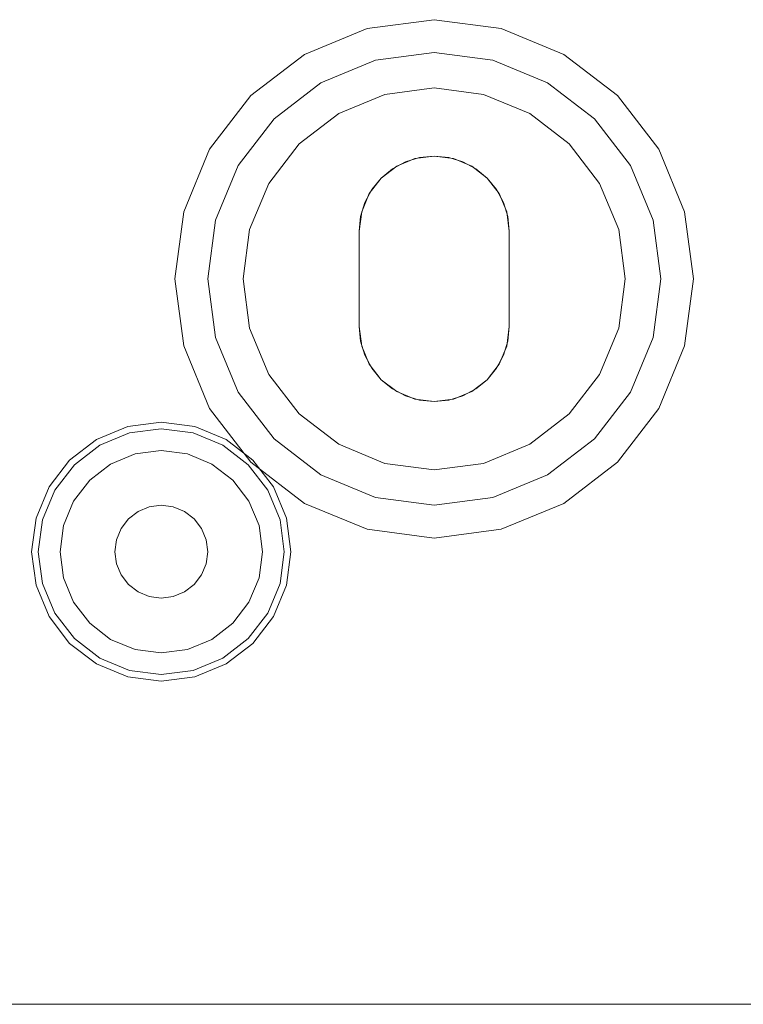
# Model space of a CAD drawing. Extents: x -420 to 300, y 62 to 1112.
# Tile 178 of 227: x -61.045 to -60.514, y 389.053 to 389.775. Entities that reach past the tile are written whole.
import ezdxf

# ---------------------------------------------------------------- set-up
doc = ezdxf.new("R2010")
doc.units = 0
doc.layers.get('0').update_dxf_attribs({"lineweight": 13})
doc.layers.add('00_E_ST_Handlaufleuchte_Bem', color=7, linetype='Continuous', lineweight=5, true_color=0x7d7d00)

# ---------------------------------------------------------------- blocks, each defined once
blk = doc.blocks.new('Maß-A06CPUYVL0', base_point=(-68.31625, 379.05341))
at = {"color": 0, "linetype": 'ByBlock', "lineweight": -2, "ltscale": 0.13}
blk.add_line((-6.46772, 389.05342), (-67.46772, 389.05342), dxfattribs=at)
blk = doc.blocks.new('Blockreferenz-A06CPV5NL0', base_point=(-61.34085, 386.58521))
at = {"color": 9, "linetype": 'ByBlock', "lineweight": -2, "ltscale": 0.13, "true_color": 0xc1c9c4}
for p, q in [((-60.74086, 389.77521), (-60.79003, 389.76873)), ((-60.74086, 389.77521), (-60.79003, 389.76873)), ((-60.69168, 389.76873), (-60.74086, 389.77521)), ((-60.69168, 389.76873), (-60.74086, 389.77521)), ((-60.79003, 389.76873), (-60.83586, 389.74975)), ((-60.79003, 389.76873), (-60.83586, 389.74975)), ((-60.64586, 389.74975), (-60.69168, 389.76873)), ((-60.64586, 389.74975), (-60.69168, 389.76873)), ((-60.83586, 389.74975), (-60.87521, 389.71956)), ((-60.83586, 389.74975), (-60.87521, 389.71956)), ((-60.78382, 389.74555), (-60.74086, 389.75121)), ((-60.74086, 389.75121), (-60.78382, 389.74555)), ((-60.74086, 389.75121), (-60.69789, 389.74555)), ((-60.69789, 389.74555), (-60.74086, 389.75121)), ((-60.60651, 389.71956), (-60.64586, 389.74975)), ((-60.60651, 389.71956), (-60.64586, 389.74975)), ((-60.82386, 389.72897), (-60.78382, 389.74555)), ((-60.78382, 389.74555), (-60.82386, 389.72897)), ((-60.69789, 389.74555), (-60.65786, 389.72897)), ((-60.65786, 389.72897), (-60.69789, 389.74555)), ((-60.85824, 389.70259), (-60.82386, 389.72897)), ((-60.82386, 389.72897), (-60.85824, 389.70259)), ((-60.74086, 389.72521), (-60.77709, 389.72044)), ((-60.77709, 389.72044), (-60.74086, 389.72521)), ((-60.70462, 389.72044), (-60.74086, 389.72521)), ((-60.74086, 389.72521), (-60.70462, 389.72044)), ((-60.65786, 389.72897), (-60.62348, 389.70259)), ((-60.62348, 389.70259), (-60.65786, 389.72897)), ((-60.87521, 389.71956), (-60.9054, 389.68021)), ((-60.87521, 389.71956), (-60.9054, 389.68021)), ((-60.77709, 389.72044), (-60.81086, 389.70645)), ((-60.81086, 389.70645), (-60.77709, 389.72044)), ((-60.67086, 389.70645), (-60.70462, 389.72044)), ((-60.70462, 389.72044), (-60.67086, 389.70645)), ((-60.57631, 389.68021), (-60.60651, 389.71956)), ((-60.57631, 389.68021), (-60.60651, 389.71956)), ((-60.88462, 389.66821), (-60.85824, 389.70259)), ((-60.85824, 389.70259), (-60.88462, 389.66821)), ((-60.81086, 389.70645), (-60.83985, 389.6842)), ((-60.83985, 389.6842), (-60.81086, 389.70645)), ((-60.64186, 389.6842), (-60.67086, 389.70645)), ((-60.67086, 389.70645), (-60.64186, 389.6842)), ((-60.62348, 389.70259), (-60.5971, 389.66821)), ((-60.5971, 389.66821), (-60.62348, 389.70259)), ((-60.83985, 389.6842), (-60.8621, 389.65521)), ((-60.8621, 389.65521), (-60.83985, 389.6842)), ((-60.61961, 389.65521), (-60.64186, 389.6842)), ((-60.64186, 389.6842), (-60.61961, 389.65521)), ((-60.9054, 389.68021), (-60.92438, 389.63438)), ((-60.9054, 389.68021), (-60.92438, 389.63438)), ((-60.7619, 389.67102), (-60.75159, 389.67415)), ((-60.75159, 389.67415), (-60.7619, 389.67102)), ((-60.75509, 389.67333), (-60.74086, 389.67521)), ((-60.74086, 389.67521), (-60.75509, 389.67333)), ((-60.75159, 389.67415), (-60.74086, 389.67521)), ((-60.74086, 389.67521), (-60.75159, 389.67415)), ((-60.74086, 389.67521), (-60.73013, 389.67415)), ((-60.73013, 389.67415), (-60.74086, 389.67521)), ((-60.74086, 389.67521), (-60.72662, 389.67333)), ((-60.72662, 389.67333), (-60.74086, 389.67521)), ((-60.73013, 389.67415), (-60.71981, 389.67102)), ((-60.71981, 389.67102), (-60.73013, 389.67415)), ((-60.55733, 389.63438), (-60.57631, 389.68021)), ((-60.55733, 389.63438), (-60.57631, 389.68021)), ((-60.9012, 389.62817), (-60.88462, 389.66821)), ((-60.88462, 389.66821), (-60.9012, 389.62817)), ((-60.77975, 389.6591), (-60.76836, 389.66784)), ((-60.76836, 389.66784), (-60.77975, 389.6591)), ((-60.77141, 389.66594), (-60.7619, 389.67102)), ((-60.7619, 389.67102), (-60.77141, 389.66594)), ((-60.76836, 389.66784), (-60.75509, 389.67333)), ((-60.75509, 389.67333), (-60.76836, 389.66784)), ((-60.72662, 389.67333), (-60.71336, 389.66784)), ((-60.71336, 389.66784), (-60.72662, 389.67333)), ((-60.71981, 389.67102), (-60.7103, 389.66594)), ((-60.7103, 389.66594), (-60.71981, 389.67102)), ((-60.71336, 389.66784), (-60.70196, 389.6591)), ((-60.70196, 389.6591), (-60.71336, 389.66784)), ((-60.5971, 389.66821), (-60.58051, 389.62817)), ((-60.58051, 389.62817), (-60.5971, 389.66821)), ((-60.77975, 389.6591), (-60.77141, 389.66594)), ((-60.77141, 389.66594), (-60.77975, 389.6591)), ((-60.7103, 389.66594), (-60.70196, 389.6591)), ((-60.70196, 389.6591), (-60.7103, 389.66594)), ((-60.8621, 389.65521), (-60.87609, 389.62144)), ((-60.87609, 389.62144), (-60.8621, 389.65521)), ((-60.78849, 389.64771), (-60.77975, 389.6591)), ((-60.77975, 389.6591), (-60.78849, 389.64771)), ((-60.78659, 389.65076), (-60.77975, 389.6591)), ((-60.77975, 389.6591), (-60.78659, 389.65076)), ((-60.70196, 389.6591), (-60.69512, 389.65076)), ((-60.69512, 389.65076), (-60.70196, 389.6591)), ((-60.70196, 389.6591), (-60.69322, 389.64771)), ((-60.69322, 389.64771), (-60.70196, 389.6591)), ((-60.60563, 389.62144), (-60.61961, 389.65521)), ((-60.61961, 389.65521), (-60.60563, 389.62144)), ((-60.79398, 389.63444), (-60.78849, 389.64771)), ((-60.78849, 389.64771), (-60.79398, 389.63444)), ((-60.79167, 389.64125), (-60.78659, 389.65076)), ((-60.78659, 389.65076), (-60.79167, 389.64125)), ((-60.69512, 389.65076), (-60.69004, 389.64125)), ((-60.69004, 389.64125), (-60.69512, 389.65076)), ((-60.69322, 389.64771), (-60.68773, 389.63444)), ((-60.68773, 389.63444), (-60.69322, 389.64771)), ((-60.7948, 389.63094), (-60.79167, 389.64125)), ((-60.79167, 389.64125), (-60.7948, 389.63094)), ((-60.69004, 389.64125), (-60.68691, 389.63094)), ((-60.68691, 389.63094), (-60.69004, 389.64125)), ((-60.92438, 389.63438), (-60.93086, 389.58521)), ((-60.92438, 389.63438), (-60.93086, 389.58521)), ((-60.79586, 389.62021), (-60.79398, 389.63444)), ((-60.79398, 389.63444), (-60.79586, 389.62021)), ((-60.79586, 389.62021), (-60.7948, 389.63094)), ((-60.7948, 389.63094), (-60.79586, 389.62021)), ((-60.68773, 389.63444), (-60.68586, 389.62021)), ((-60.68586, 389.62021), (-60.68773, 389.63444)), ((-60.68691, 389.63094), (-60.68586, 389.62021)), ((-60.68586, 389.62021), (-60.68691, 389.63094)), ((-60.55086, 389.58521), (-60.55733, 389.63438)), ((-60.55086, 389.58521), (-60.55733, 389.63438)), ((-60.90686, 389.58521), (-60.9012, 389.62817)), ((-60.9012, 389.62817), (-60.90686, 389.58521)), ((-60.58051, 389.62817), (-60.57486, 389.58521)), ((-60.57486, 389.58521), (-60.58051, 389.62817)), ((-60.87609, 389.62144), (-60.88086, 389.58521)), ((-60.88086, 389.58521), (-60.87609, 389.62144)), ((-60.79586, 389.58521), (-60.79586, 389.62021)), ((-60.79586, 389.62021), (-60.79586, 389.58521)), ((-60.79586, 389.62021), (-60.79586, 389.62021)), ((-60.79586, 389.55021), (-60.79586, 389.62021)), ((-60.79586, 389.62021), (-60.79586, 389.55021)), ((-60.79586, 389.62021), (-60.79586, 389.62021)), ((-60.68586, 389.62021), (-60.68586, 389.58521)), ((-60.68586, 389.58521), (-60.68586, 389.62021)), ((-60.68586, 389.62021), (-60.68586, 389.62021)), ((-60.68586, 389.62021), (-60.68586, 389.55021)), ((-60.68586, 389.55021), (-60.68586, 389.62021)), ((-60.68586, 389.62021), (-60.68586, 389.62021)), ((-60.60086, 389.58521), (-60.60563, 389.62144)), ((-60.60563, 389.62144), (-60.60086, 389.58521)), ((-60.93086, 389.58521), (-60.92438, 389.53603)), ((-60.93086, 389.58521), (-60.92438, 389.53603)), ((-60.9012, 389.54224), (-60.90686, 389.58521)), ((-60.90686, 389.58521), (-60.9012, 389.54224)), ((-60.88086, 389.58521), (-60.87609, 389.54897)), ((-60.87609, 389.54897), (-60.88086, 389.58521)), ((-60.79586, 389.55021), (-60.79586, 389.58521)), ((-60.79586, 389.58521), (-60.79586, 389.55021)), ((-60.68586, 389.58521), (-60.68586, 389.55021)), ((-60.68586, 389.55021), (-60.68586, 389.58521)), ((-60.60563, 389.54897), (-60.60086, 389.58521)), ((-60.60086, 389.58521), (-60.60563, 389.54897)), ((-60.57486, 389.58521), (-60.58051, 389.54224)), ((-60.58051, 389.54224), (-60.57486, 389.58521)), ((-60.55733, 389.53603), (-60.55086, 389.58521)), ((-60.55733, 389.53603), (-60.55086, 389.58521)), ((-60.87609, 389.54897), (-60.8621, 389.51521)), ((-60.8621, 389.51521), (-60.87609, 389.54897)), ((-60.7948, 389.53948), (-60.79586, 389.55021)), ((-60.79586, 389.55021), (-60.7948, 389.53948)), ((-60.79586, 389.55021), (-60.79586, 389.55021)), ((-60.79398, 389.53597), (-60.79586, 389.55021)), ((-60.79586, 389.55021), (-60.79398, 389.53597)), ((-60.79586, 389.55021), (-60.79586, 389.55021)), ((-60.68586, 389.55021), (-60.68773, 389.53597)), ((-60.68773, 389.53597), (-60.68586, 389.55021)), ((-60.68586, 389.55021), (-60.68691, 389.53948)), ((-60.68691, 389.53948), (-60.68586, 389.55021)), ((-60.68586, 389.55021), (-60.68586, 389.55021)), ((-60.68586, 389.55021), (-60.68586, 389.55021)), ((-60.61961, 389.51521), (-60.60563, 389.54897)), ((-60.60563, 389.54897), (-60.61961, 389.51521)), ((-60.88462, 389.50221), (-60.9012, 389.54224)), ((-60.9012, 389.54224), (-60.88462, 389.50221)), ((-60.79167, 389.52916), (-60.7948, 389.53948)), ((-60.7948, 389.53948), (-60.79167, 389.52916)), ((-60.68691, 389.53948), (-60.69004, 389.52916)), ((-60.69004, 389.52916), (-60.68691, 389.53948)), ((-60.58051, 389.54224), (-60.5971, 389.50221)), ((-60.5971, 389.50221), (-60.58051, 389.54224)), ((-60.92438, 389.53603), (-60.9054, 389.49021)), ((-60.92438, 389.53603), (-60.9054, 389.49021)), ((-60.78849, 389.52271), (-60.79398, 389.53597)), ((-60.79398, 389.53597), (-60.78849, 389.52271)), ((-60.68773, 389.53597), (-60.69322, 389.52271)), ((-60.69322, 389.52271), (-60.68773, 389.53597)), ((-60.57631, 389.49021), (-60.55733, 389.53603)), ((-60.57631, 389.49021), (-60.55733, 389.53603)), ((-60.78659, 389.51965), (-60.79167, 389.52916)), ((-60.79167, 389.52916), (-60.78659, 389.51965)), ((-60.77975, 389.51132), (-60.78849, 389.52271)), ((-60.78849, 389.52271), (-60.77975, 389.51132)), ((-60.69322, 389.52271), (-60.70196, 389.51132)), ((-60.70196, 389.51132), (-60.69322, 389.52271)), ((-60.69004, 389.52916), (-60.69512, 389.51965)), ((-60.69512, 389.51965), (-60.69004, 389.52916)), ((-60.8621, 389.51521), (-60.83985, 389.48621)), ((-60.83985, 389.48621), (-60.8621, 389.51521)), ((-60.77975, 389.51132), (-60.78659, 389.51965)), ((-60.78659, 389.51965), (-60.77975, 389.51132)), ((-60.69512, 389.51965), (-60.70196, 389.51132)), ((-60.70196, 389.51132), (-60.69512, 389.51965)), ((-60.64186, 389.48621), (-60.61961, 389.51521)), ((-60.61961, 389.51521), (-60.64186, 389.48621)), ((-60.77141, 389.50448), (-60.77975, 389.51132)), ((-60.77975, 389.51132), (-60.77141, 389.50448)), ((-60.76836, 389.50258), (-60.77975, 389.51132)), ((-60.77975, 389.51132), (-60.76836, 389.50258)), ((-60.70196, 389.51132), (-60.71336, 389.50258)), ((-60.71336, 389.50258), (-60.70196, 389.51132)), ((-60.70196, 389.51132), (-60.7103, 389.50448)), ((-60.7103, 389.50448), (-60.70196, 389.51132)), ((-60.85824, 389.46783), (-60.88462, 389.50221)), ((-60.88462, 389.50221), (-60.85824, 389.46783)), ((-60.7619, 389.49939), (-60.77141, 389.50448)), ((-60.77141, 389.50448), (-60.7619, 389.49939)), ((-60.75509, 389.49708), (-60.76836, 389.50258)), ((-60.76836, 389.50258), (-60.75509, 389.49708)), ((-60.71336, 389.50258), (-60.72662, 389.49708)), ((-60.72662, 389.49708), (-60.71336, 389.50258)), ((-60.7103, 389.50448), (-60.71981, 389.49939)), ((-60.71981, 389.49939), (-60.7103, 389.50448)), ((-60.5971, 389.50221), (-60.62348, 389.46783)), ((-60.62348, 389.46783), (-60.5971, 389.50221)), ((-60.75159, 389.49626), (-60.7619, 389.49939)), ((-60.7619, 389.49939), (-60.75159, 389.49626)), ((-60.74086, 389.49521), (-60.75509, 389.49708)), ((-60.75509, 389.49708), (-60.74086, 389.49521)), ((-60.74086, 389.49521), (-60.75159, 389.49626)), ((-60.75159, 389.49626), (-60.74086, 389.49521)), ((-60.72662, 389.49708), (-60.74086, 389.49521)), ((-60.74086, 389.49521), (-60.72662, 389.49708)), ((-60.73013, 389.49626), (-60.74086, 389.49521)), ((-60.74086, 389.49521), (-60.73013, 389.49626)), ((-60.71981, 389.49939), (-60.73013, 389.49626)), ((-60.73013, 389.49626), (-60.71981, 389.49939)), ((-60.9054, 389.49021), (-60.87521, 389.45086)), ((-60.9054, 389.49021), (-60.87521, 389.45086)), ((-60.83985, 389.48621), (-60.81086, 389.46396)), ((-60.81086, 389.46396), (-60.83985, 389.48621)), ((-60.67086, 389.46396), (-60.64186, 389.48621)), ((-60.64186, 389.48621), (-60.67086, 389.46396)), ((-60.60651, 389.45086), (-60.57631, 389.49021)), ((-60.60651, 389.45086), (-60.57631, 389.49021)), ((-60.94086, 389.48021), (-60.96544, 389.47697)), ((-60.91627, 389.47697), (-60.94086, 389.48021)), ((-60.96544, 389.47697), (-60.98836, 389.46748)), ((-60.98591, 389.46325), (-60.96418, 389.47225)), ((-60.96418, 389.47225), (-60.94086, 389.47532)), ((-60.94086, 389.47532), (-60.91753, 389.47225)), ((-60.91753, 389.47225), (-60.8958, 389.46325)), ((-60.89336, 389.46748), (-60.91627, 389.47697)), ((-60.98836, 389.46748), (-61.00803, 389.45238)), ((-60.87368, 389.45238), (-60.89336, 389.46748)), ((-60.82386, 389.44145), (-60.85824, 389.46783)), ((-60.85824, 389.46783), (-60.82386, 389.44145)), ((-60.62348, 389.46783), (-60.65786, 389.44145)), ((-60.65786, 389.44145), (-60.62348, 389.46783)), ((-61.00457, 389.44892), (-60.98591, 389.46325)), ((-60.94086, 389.45941), (-60.96006, 389.45688)), ((-60.94086, 389.45941), (-60.96006, 389.45688)), ((-60.92165, 389.45688), (-60.94086, 389.45941)), ((-60.92165, 389.45688), (-60.94086, 389.45941)), ((-60.8958, 389.46325), (-60.87714, 389.44892)), ((-60.81086, 389.46396), (-60.77709, 389.44998)), ((-60.77709, 389.44998), (-60.81086, 389.46396)), ((-60.70462, 389.44998), (-60.67086, 389.46396)), ((-60.67086, 389.46396), (-60.70462, 389.44998)), ((-61.00803, 389.45238), (-61.02313, 389.43271)), ((-60.96006, 389.45688), (-60.97796, 389.44947)), ((-60.96006, 389.45688), (-60.97796, 389.44947)), ((-60.90376, 389.44947), (-60.92165, 389.45688)), ((-60.90376, 389.44947), (-60.92165, 389.45688)), ((-60.87521, 389.45086), (-60.83586, 389.42066)), ((-60.87521, 389.45086), (-60.83586, 389.42066)), ((-60.85858, 389.43271), (-60.87368, 389.45238)), ((-60.77709, 389.44998), (-60.74086, 389.44521)), ((-60.74086, 389.44521), (-60.77709, 389.44998)), ((-60.74086, 389.44521), (-60.70462, 389.44998)), ((-60.70462, 389.44998), (-60.74086, 389.44521)), ((-60.64586, 389.42066), (-60.60651, 389.45086)), ((-60.64586, 389.42066), (-60.60651, 389.45086)), ((-61.01889, 389.43026), (-61.00457, 389.44892)), ((-60.97796, 389.44947), (-60.99332, 389.43767)), ((-60.97796, 389.44947), (-60.99332, 389.43767)), ((-60.88839, 389.43767), (-60.90376, 389.44947)), ((-60.88839, 389.43767), (-60.90376, 389.44947)), ((-60.87714, 389.44892), (-60.86282, 389.43026)), ((-60.99332, 389.43767), (-61.00511, 389.42231)), ((-60.99332, 389.43767), (-61.00511, 389.42231)), ((-60.8766, 389.42231), (-60.88839, 389.43767)), ((-60.8766, 389.42231), (-60.88839, 389.43767)), ((-60.78382, 389.42486), (-60.82386, 389.44145)), ((-60.82386, 389.44145), (-60.78382, 389.42486)), ((-60.65786, 389.44145), (-60.69789, 389.42486)), ((-60.69789, 389.42486), (-60.65786, 389.44145)), ((-61.02313, 389.43271), (-61.03262, 389.40979)), ((-61.0279, 389.40853), (-61.01889, 389.43026)), ((-60.86282, 389.43026), (-60.85382, 389.40853)), ((-60.84909, 389.40979), (-60.85858, 389.43271)), ((-61.00511, 389.42231), (-61.01253, 389.40441)), ((-61.00511, 389.42231), (-61.01253, 389.40441)), ((-60.86918, 389.40441), (-60.8766, 389.42231)), ((-60.86918, 389.40441), (-60.8766, 389.42231)), ((-60.74086, 389.41921), (-60.78382, 389.42486)), ((-60.78382, 389.42486), (-60.74086, 389.41921)), ((-60.69789, 389.42486), (-60.74086, 389.41921)), ((-60.74086, 389.41921), (-60.69789, 389.42486)), ((-60.95786, 389.41465), (-60.9649, 389.40925)), ((-60.9649, 389.40925), (-60.95786, 389.41465)), ((-60.94966, 389.41805), (-60.95786, 389.41465)), ((-60.95786, 389.41465), (-60.94966, 389.41805)), ((-60.94086, 389.41921), (-60.94966, 389.41805)), ((-60.94966, 389.41805), (-60.94086, 389.41921)), ((-60.93206, 389.41805), (-60.94086, 389.41921)), ((-60.94086, 389.41921), (-60.93206, 389.41805)), ((-60.92386, 389.41465), (-60.93206, 389.41805)), ((-60.93206, 389.41805), (-60.92386, 389.41465)), ((-60.91681, 389.40925), (-60.92386, 389.41465)), ((-60.92386, 389.41465), (-60.91681, 389.40925)), ((-60.83586, 389.42066), (-60.79003, 389.40168)), ((-60.83586, 389.42066), (-60.79003, 389.40168)), ((-60.69168, 389.40168), (-60.64586, 389.42066)), ((-60.69168, 389.40168), (-60.64586, 389.42066)), ((-61.03262, 389.40979), (-61.03586, 389.38521)), ((-61.03097, 389.38521), (-61.0279, 389.40853)), ((-60.9649, 389.40925), (-60.9703, 389.40221)), ((-60.9703, 389.40221), (-60.9649, 389.40925)), ((-60.91141, 389.40221), (-60.91681, 389.40925)), ((-60.91681, 389.40925), (-60.91141, 389.40221)), ((-60.85382, 389.40853), (-60.85074, 389.38521)), ((-60.84586, 389.38521), (-60.84909, 389.40979)), ((-61.01253, 389.40441), (-61.01506, 389.38521)), ((-61.01253, 389.40441), (-61.01506, 389.38521)), ((-60.9703, 389.40221), (-60.9737, 389.39401)), ((-60.9737, 389.39401), (-60.9703, 389.40221)), ((-60.90801, 389.39401), (-60.91141, 389.40221)), ((-60.91141, 389.40221), (-60.90801, 389.39401)), ((-60.86666, 389.38521), (-60.86918, 389.40441)), ((-60.86666, 389.38521), (-60.86918, 389.40441)), ((-60.79003, 389.40168), (-60.74086, 389.39521)), ((-60.79003, 389.40168), (-60.74086, 389.39521)), ((-60.74086, 389.39521), (-60.69168, 389.40168)), ((-60.74086, 389.39521), (-60.69168, 389.40168)), ((-60.9737, 389.39401), (-60.97486, 389.38521)), ((-60.97486, 389.38521), (-60.9737, 389.39401)), ((-60.90686, 389.38521), (-60.90801, 389.39401)), ((-60.90801, 389.39401), (-60.90686, 389.38521)), ((-61.03586, 389.38521), (-61.03262, 389.36062)), ((-61.0279, 389.36188), (-61.03097, 389.38521)), ((-61.01506, 389.38521), (-61.01253, 389.366)), ((-61.01506, 389.38521), (-61.01253, 389.366)), ((-60.97486, 389.38521), (-60.9737, 389.37641)), ((-60.9737, 389.37641), (-60.97486, 389.38521)), ((-60.90801, 389.37641), (-60.90686, 389.38521)), ((-60.90686, 389.38521), (-60.90801, 389.37641)), ((-60.86918, 389.366), (-60.86666, 389.38521)), ((-60.86918, 389.366), (-60.86666, 389.38521)), ((-60.85074, 389.38521), (-60.85382, 389.36188)), ((-60.84909, 389.36062), (-60.84586, 389.38521)), ((-60.9737, 389.37641), (-60.9703, 389.36821)), ((-60.9703, 389.36821), (-60.9737, 389.37641)), ((-60.91141, 389.36821), (-60.90801, 389.37641)), ((-60.90801, 389.37641), (-60.91141, 389.36821)), ((-61.01253, 389.366), (-61.00511, 389.34811)), ((-61.01253, 389.366), (-61.00511, 389.34811)), ((-60.9703, 389.36821), (-60.9649, 389.36117)), ((-60.9649, 389.36117), (-60.9703, 389.36821)), ((-60.91681, 389.36117), (-60.91141, 389.36821)), ((-60.91141, 389.36821), (-60.91681, 389.36117)), ((-60.8766, 389.34811), (-60.86918, 389.366)), ((-60.8766, 389.34811), (-60.86918, 389.366)), ((-61.03262, 389.36062), (-61.02313, 389.33771)), ((-61.01889, 389.34015), (-61.0279, 389.36188)), ((-60.9649, 389.36117), (-60.95786, 389.35576)), ((-60.95786, 389.35576), (-60.9649, 389.36117)), ((-60.92386, 389.35576), (-60.91681, 389.36117)), ((-60.91681, 389.36117), (-60.92386, 389.35576)), ((-60.85382, 389.36188), (-60.86282, 389.34015)), ((-60.85858, 389.33771), (-60.84909, 389.36062)), ((-60.95786, 389.35576), (-60.94966, 389.35237)), ((-60.94966, 389.35237), (-60.95786, 389.35576)), ((-60.94966, 389.35237), (-60.94086, 389.35121)), ((-60.94086, 389.35121), (-60.94966, 389.35237)), ((-60.94086, 389.35121), (-60.93206, 389.35237)), ((-60.93206, 389.35237), (-60.94086, 389.35121)), ((-60.93206, 389.35237), (-60.92386, 389.35576)), ((-60.92386, 389.35576), (-60.93206, 389.35237)), ((-61.00511, 389.34811), (-60.99332, 389.33274)), ((-61.00511, 389.34811), (-60.99332, 389.33274)), ((-60.88839, 389.33274), (-60.8766, 389.34811)), ((-60.88839, 389.33274), (-60.8766, 389.34811)), ((-61.02313, 389.33771), (-61.00803, 389.31803)), ((-61.00457, 389.32149), (-61.01889, 389.34015)), ((-60.86282, 389.34015), (-60.87714, 389.32149)), ((-60.87368, 389.31803), (-60.85858, 389.33771)), ((-60.99332, 389.33274), (-60.97796, 389.32095)), ((-60.99332, 389.33274), (-60.97796, 389.32095)), ((-60.90376, 389.32095), (-60.88839, 389.33274)), ((-60.90376, 389.32095), (-60.88839, 389.33274)), ((-60.98591, 389.30717), (-61.00457, 389.32149)), ((-60.97796, 389.32095), (-60.96006, 389.31354)), ((-60.97796, 389.32095), (-60.96006, 389.31354)), ((-60.92165, 389.31354), (-60.90376, 389.32095)), ((-60.92165, 389.31354), (-60.90376, 389.32095)), ((-60.87714, 389.32149), (-60.8958, 389.30717)), ((-61.00803, 389.31803), (-60.98836, 389.30293)), ((-60.96006, 389.31354), (-60.94086, 389.31101)), ((-60.96006, 389.31354), (-60.94086, 389.31101)), ((-60.94086, 389.31101), (-60.92165, 389.31354)), ((-60.94086, 389.31101), (-60.92165, 389.31354)), ((-60.89336, 389.30293), (-60.87368, 389.31803)), ((-60.96418, 389.29817), (-60.98591, 389.30717)), ((-60.8958, 389.30717), (-60.91753, 389.29817)), ((-60.98836, 389.30293), (-60.96544, 389.29344)), ((-60.91627, 389.29344), (-60.89336, 389.30293)), ((-60.96544, 389.29344), (-60.94086, 389.29021)), ((-60.94086, 389.2951), (-60.96418, 389.29817)), ((-60.91753, 389.29817), (-60.94086, 389.2951)), ((-60.94086, 389.29021), (-60.91627, 389.29344))]:
    blk.add_line(p, q, dxfattribs=at)

msp = doc.modelspace()

# ---------------------------------------------------------------- block references
at = {"ltscale": 0.13}
msp.add_blockref('Blockreferenz-A06CPV5NL0', (-61.34085, 386.58521), dxfattribs=at)
at = {"layer": '00_E_ST_Handlaufleuchte_Bem', "ltscale": 0.13}
msp.add_blockref('Maß-A06CPUYVL0', (-68.31625, 379.05341), dxfattribs=at)

doc.saveas('drawing.dxf')
